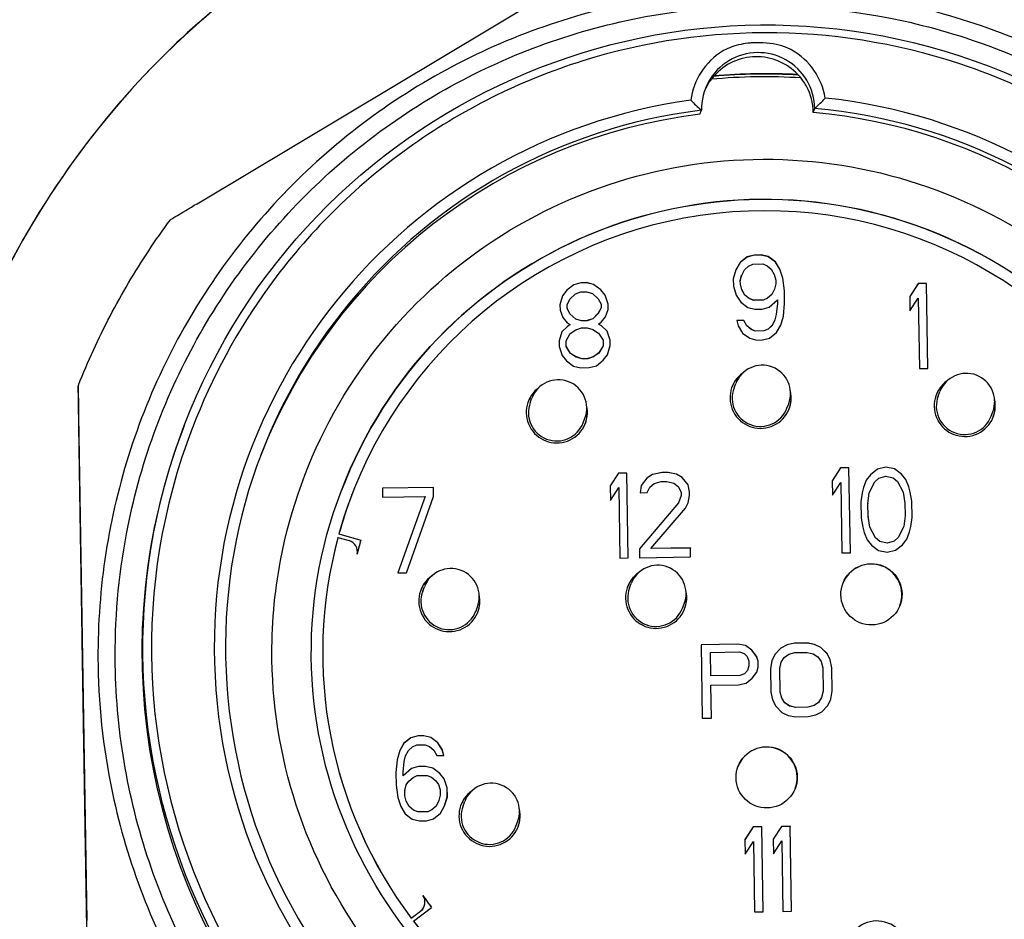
# Model space of a CAD drawing. Header units: inches. Extents: x 36 to 1719, y -84 to 1122.
# Tile 106 of 256: x 657.248 to 657.933, y 312.645 to 313.27. Entities that reach past the tile are written whole.
import ezdxf

# ---------------------------------------------------------------- set-up
doc = ezdxf.new("R2010")
doc.units = ezdxf.units.IN
doc.header["$LTSCALE"] = 48
doc.header["$MEASUREMENT"] = 0
doc.layers.add('Visible (ANSI)', color=7, linetype='Continuous', lineweight=30)

msp = doc.modelspace()

# ---------------------------------------------------------------- linework, layer by layer
at = {"layer": 'Visible (ANSI)'}
for p, q in [((657.37164, 313.14188), (657.67255, 313.32203)), ((657.73086, 313.23065), (657.73087, 313.23069)), ((657.78908, 313.23157), (657.78909, 313.23161)), ((657.72107, 313.20401), (657.72212, 313.20675)), ((657.7998, 313.20526), (657.80085, 313.208)), ((657.75378, 313.1048), (657.74892, 313.10096)), ((657.75379, 313.10484), (657.74893, 313.101)), ((657.75868, 313.10614), (657.75378, 313.1048)), ((657.75379, 313.10484), (657.75378, 313.1048)), ((657.75869, 313.10618), (657.75379, 313.10484)), ((657.7636, 313.10622), (657.75868, 313.10614)), ((657.75869, 313.10618), (657.75868, 313.10614)), ((657.76361, 313.10625), (657.75869, 313.10618)), ((657.76361, 313.10625), (657.7636, 313.10622)), ((657.76854, 313.10504), (657.7636, 313.10622)), ((657.76856, 313.10508), (657.76361, 313.10625)), ((657.76856, 313.10508), (657.76854, 313.10504)), ((657.77352, 313.10135), (657.76854, 313.10504)), ((657.77354, 313.10139), (657.76856, 313.10508)), ((657.74892, 313.10096), (657.74605, 313.0959)), ((657.74893, 313.101), (657.74606, 313.09592)), ((657.74893, 313.101), (657.74892, 313.10096)), ((657.75197, 313.09602), (657.75488, 313.09858)), ((657.75488, 313.09858), (657.75781, 313.09988)), ((657.75781, 313.09988), (657.7647, 313.09999)), ((657.7647, 313.09999), (657.76767, 313.09878)), ((657.76767, 313.09878), (657.77066, 313.09631)), ((657.77354, 313.10139), (657.77352, 313.10135)), ((657.77655, 313.09637), (657.77352, 313.10135)), ((657.77657, 313.09641), (657.77354, 313.10139)), ((657.74606, 313.09592), (657.74419, 313.08961)), ((657.74912, 313.08839), (657.75004, 313.09218)), ((657.74913, 313.08843), (657.75006, 313.09222)), ((657.75006, 313.09222), (657.75004, 313.09218)), ((657.75006, 313.09222), (657.75197, 313.09602)), ((657.77066, 313.09631), (657.77269, 313.09258)), ((657.77269, 313.09258), (657.77374, 313.08882)), ((657.77657, 313.09641), (657.77655, 313.09637)), ((657.77862, 313.09012), (657.77655, 313.09637)), ((657.77864, 313.09016), (657.77657, 313.09641)), ((657.77864, 313.09016), (657.77862, 313.09012)), ((657.77975, 313.08134), (657.77862, 313.09012)), ((657.77976, 313.08138), (657.77864, 313.09016)), ((657.6334, 313.08557), (657.62854, 313.08172)), ((657.63342, 313.08561), (657.62856, 313.08176)), ((657.6383, 313.08691), (657.6334, 313.08557)), ((657.63342, 313.08561), (657.6334, 313.08557)), ((657.63832, 313.08694), (657.63342, 313.08561)), ((657.64224, 313.08697), (657.6383, 313.08691)), ((657.63832, 313.08694), (657.6383, 313.08691)), ((657.64225, 313.08701), (657.63832, 313.08694)), ((657.64225, 313.08701), (657.64224, 313.08697)), ((657.64718, 313.08579), (657.64224, 313.08697)), ((657.64719, 313.08583), (657.64225, 313.08701)), ((657.64719, 313.08583), (657.64718, 313.08579)), ((657.65216, 313.0821), (657.64718, 313.08579)), ((657.65217, 313.08214), (657.64719, 313.08583)), ((657.74419, 313.08961), (657.74427, 313.08459)), ((657.74427, 313.08459), (657.74634, 313.07834)), ((657.74913, 313.08843), (657.74912, 313.08839)), ((657.74916, 313.08588), (657.74912, 313.08839)), ((657.74917, 313.08592), (657.74913, 313.08843)), ((657.74917, 313.08592), (657.74916, 313.08588)), ((657.7502, 313.08213), (657.74916, 313.08588)), ((657.75022, 313.08217), (657.74917, 313.08592)), ((657.77378, 313.08631), (657.77285, 313.08253)), ((657.77374, 313.08882), (657.77378, 313.08631)), ((657.87261, 313.08633), (657.86684, 313.07744)), ((657.87259, 313.08629), (657.86684, 313.07742)), ((657.8785, 313.08638), (657.87259, 313.08629)), ((657.87261, 313.08633), (657.87259, 313.08629)), ((657.87851, 313.08642), (657.87261, 313.08633)), ((657.87851, 313.08642), (657.8785, 313.08638)), ((657.87943, 313.02738), (657.8785, 313.08638)), ((657.87945, 313.02738), (657.87851, 313.08642)), ((657.62566, 313.07795), (657.62379, 313.07163)), ((657.62854, 313.08172), (657.62565, 313.07792)), ((657.62856, 313.08176), (657.62566, 313.07795)), ((657.62856, 313.08176), (657.62854, 313.08172)), ((657.63062, 313.07551), (657.6345, 313.07934)), ((657.6345, 313.07934), (657.63842, 313.08066)), ((657.63842, 313.08066), (657.64235, 313.08072)), ((657.64235, 313.08072), (657.64631, 313.07953)), ((657.64631, 313.07953), (657.65031, 313.07582)), ((657.65217, 313.08214), (657.65216, 313.0821)), ((657.65517, 313.07838), (657.65216, 313.0821)), ((657.65519, 313.07841), (657.65217, 313.08214)), ((657.65519, 313.07841), (657.65517, 313.07838)), ((657.65724, 313.07213), (657.65517, 313.07838)), ((657.65725, 313.07216), (657.65519, 313.07841)), ((657.74634, 313.07834), (657.74937, 313.07336)), ((657.75022, 313.08217), (657.7502, 313.08213)), ((657.75223, 313.07839), (657.7502, 313.08213)), ((657.75224, 313.07843), (657.75022, 313.08217)), ((657.75224, 313.07843), (657.75223, 313.07839)), ((657.75522, 313.07593), (657.75223, 313.07839)), ((657.75524, 313.07596), (657.75224, 313.07843)), ((657.77093, 313.07869), (657.76802, 313.07613)), ((657.77094, 313.07873), (657.76803, 313.07617)), ((657.77284, 313.08249), (657.77093, 313.07869)), ((657.77094, 313.07873), (657.77093, 313.07869)), ((657.77285, 313.08253), (657.77094, 313.07873)), ((657.77285, 313.08253), (657.77284, 313.08249)), ((657.77976, 313.08138), (657.77975, 313.08134)), ((657.77989, 313.07255), (657.77975, 313.08134)), ((657.7799, 313.07258), (657.77976, 313.08138)), ((657.86684, 313.07744), (657.867, 313.06739)), ((657.62379, 313.07163), (657.62385, 313.06787)), ((657.62871, 313.07171), (657.6287, 313.07167)), ((657.62874, 313.06916), (657.6287, 313.07167)), ((657.62871, 313.07171), (657.63062, 313.07551)), ((657.62875, 313.0692), (657.62871, 313.07171)), ((657.65031, 313.07582), (657.65233, 313.07209)), ((657.65233, 313.07209), (657.65237, 313.06957)), ((657.65725, 313.07216), (657.65724, 313.07213)), ((657.6573, 313.06836), (657.65724, 313.07213)), ((657.65731, 313.0684), (657.65725, 313.07216)), ((657.74937, 313.07336), (657.75435, 313.06967)), ((657.75435, 313.06967), (657.75929, 313.06849)), ((657.75524, 313.07596), (657.75522, 313.07593)), ((657.75819, 313.07472), (657.75522, 313.07593)), ((657.75821, 313.07475), (657.75524, 313.07596)), ((657.76508, 313.07483), (657.75819, 313.07472)), ((657.75821, 313.07475), (657.75819, 313.07472)), ((657.7651, 313.07486), (657.75821, 313.07475)), ((657.76421, 313.06857), (657.76911, 313.0699)), ((657.76802, 313.07613), (657.76508, 313.07483)), ((657.7651, 313.07486), (657.76508, 313.07483)), ((657.76803, 313.07617), (657.7651, 313.07486)), ((657.76803, 313.07617), (657.76802, 313.07613)), ((657.76911, 313.0699), (657.77494, 313.07502)), ((657.77498, 313.07251), (657.77412, 313.06495)), ((657.77494, 313.07502), (657.77498, 313.07251)), ((657.77904, 313.06374), (657.77989, 313.07255)), ((657.77906, 313.06378), (657.7799, 313.07258)), ((657.7799, 313.07258), (657.77989, 313.07255)), ((657.867, 313.06739), (657.87277, 313.07628)), ((657.87277, 313.07628), (657.87354, 313.02728)), ((657.62385, 313.06787), (657.6259, 313.06287)), ((657.6259, 313.06287), (657.62891, 313.05915)), ((657.62875, 313.0692), (657.62874, 313.06916)), ((657.63077, 313.06542), (657.62874, 313.06916)), ((657.63078, 313.06546), (657.62875, 313.0692)), ((657.63078, 313.06546), (657.63077, 313.06542)), ((657.63476, 313.06172), (657.63077, 313.06542)), ((657.63478, 313.06176), (657.63078, 313.06546)), ((657.65045, 313.06574), (657.64657, 313.0619)), ((657.65047, 313.06577), (657.64659, 313.06194)), ((657.65236, 313.06954), (657.65045, 313.06574)), ((657.65047, 313.06577), (657.65045, 313.06574)), ((657.65237, 313.06957), (657.65047, 313.06577)), ((657.65237, 313.06957), (657.65236, 313.06954)), ((657.65253, 313.05952), (657.65543, 313.06334)), ((657.65543, 313.06334), (657.65731, 313.0684)), ((657.75929, 313.06849), (657.76421, 313.06857)), ((657.77412, 313.06495), (657.77319, 313.06117)), ((657.77718, 313.05745), (657.77904, 313.06374)), ((657.77719, 313.05746), (657.77906, 313.06378)), ((657.77906, 313.06378), (657.77904, 313.06374)), ((657.62894, 313.0566), (657.62507, 313.05277)), ((657.62895, 313.05664), (657.62508, 313.05281)), ((657.62891, 313.05915), (657.6309, 313.05792)), ((657.63089, 313.05789), (657.62894, 313.0566)), ((657.62895, 313.05664), (657.62894, 313.0566)), ((657.6309, 313.05792), (657.62895, 313.05664)), ((657.6309, 313.05792), (657.63089, 313.05789)), ((657.63478, 313.06176), (657.63476, 313.06172)), ((657.63872, 313.06052), (657.63476, 313.06172)), ((657.63874, 313.06056), (657.63478, 313.06176)), ((657.64266, 313.06059), (657.63872, 313.06052)), ((657.63874, 313.06056), (657.63872, 313.06052)), ((657.64267, 313.06062), (657.63874, 313.06056)), ((657.64657, 313.0619), (657.64266, 313.06059)), ((657.64267, 313.06062), (657.64266, 313.06059)), ((657.64659, 313.06194), (657.64267, 313.06062)), ((657.64659, 313.06194), (657.64657, 313.0619)), ((657.65059, 313.05824), (657.65057, 313.0582)), ((657.65256, 313.05697), (657.65057, 313.0582)), ((657.65059, 313.05824), (657.65253, 313.05952)), ((657.65257, 313.05701), (657.65059, 313.05824)), ((657.65257, 313.05701), (657.65256, 313.05697)), ((657.65656, 313.05327), (657.65256, 313.05697)), ((657.65657, 313.0533), (657.65257, 313.05701)), ((657.75154, 313.06083), (657.74662, 313.06075)), ((657.74662, 313.06075), (657.74766, 313.05699)), ((657.75153, 313.06079), (657.74663, 313.06071)), ((657.74766, 313.05699), (657.7507, 313.05202)), ((657.75154, 313.06083), (657.75153, 313.06079)), ((657.75355, 313.05705), (657.75153, 313.06079)), ((657.75357, 313.05709), (657.75154, 313.06083)), ((657.75357, 313.05709), (657.75355, 313.05705)), ((657.75655, 313.05458), (657.75355, 313.05705)), ((657.75656, 313.05462), (657.75357, 313.05709)), ((657.77127, 313.05733), (657.76836, 313.05477)), ((657.77128, 313.05737), (657.76837, 313.05481)), ((657.77318, 313.06113), (657.77127, 313.05733)), ((657.77128, 313.05737), (657.77127, 313.05733)), ((657.77319, 313.06117), (657.77128, 313.05737)), ((657.77319, 313.06117), (657.77318, 313.06113)), ((657.77431, 313.05239), (657.77719, 313.05746)), ((657.62508, 313.05281), (657.62321, 313.04649)), ((657.62813, 313.04657), (657.631, 313.05164)), ((657.631, 313.05164), (657.6349, 313.05422)), ((657.6349, 313.05422), (657.63882, 313.05554)), ((657.63882, 313.05554), (657.64275, 313.0556)), ((657.64275, 313.0556), (657.64671, 313.05441)), ((657.64671, 313.05441), (657.65069, 313.05195)), ((657.65069, 313.05195), (657.65372, 313.04698)), ((657.65657, 313.0533), (657.65656, 313.05327)), ((657.65862, 313.04702), (657.65656, 313.05327)), ((657.65864, 313.04705), (657.65657, 313.0533)), ((657.7507, 313.05202), (657.75568, 313.04833)), ((657.75656, 313.05462), (657.75655, 313.05458)), ((657.75952, 313.05337), (657.75655, 313.05458)), ((657.75953, 313.05341), (657.75656, 313.05462)), ((657.76542, 313.05347), (657.75952, 313.05337)), ((657.75953, 313.05341), (657.75952, 313.05337)), ((657.76544, 313.05351), (657.75953, 313.05341)), ((657.76836, 313.05477), (657.76542, 313.05347)), ((657.76544, 313.05351), (657.76542, 313.05347)), ((657.76837, 313.05481), (657.76544, 313.05351)), ((657.76837, 313.05481), (657.76836, 313.05477)), ((657.76945, 313.04854), (657.77431, 313.05239)), ((657.62321, 313.04649), (657.62327, 313.04272)), ((657.62327, 313.04272), (657.62534, 313.03647)), ((657.62813, 313.04657), (657.62812, 313.04653)), ((657.62818, 313.04276), (657.62812, 313.04653)), ((657.62819, 313.0428), (657.62813, 313.04657)), ((657.62819, 313.0428), (657.62818, 313.04276)), ((657.63121, 313.03779), (657.62818, 313.04276)), ((657.63122, 313.03782), (657.62819, 313.0428)), ((657.65376, 313.04317), (657.65089, 313.0381)), ((657.65378, 313.04321), (657.6509, 313.03814)), ((657.65372, 313.04698), (657.65378, 313.04321)), ((657.65378, 313.04321), (657.65376, 313.04317)), ((657.65682, 313.03697), (657.65868, 313.04325)), ((657.65683, 313.03697), (657.6587, 313.04329)), ((657.65864, 313.04705), (657.65862, 313.04702)), ((657.65868, 313.04325), (657.65862, 313.04702)), ((657.6587, 313.04329), (657.65864, 313.04705)), ((657.6587, 313.04329), (657.65868, 313.04325)), ((657.75568, 313.04833), (657.76062, 313.04715)), ((657.76062, 313.04715), (657.76455, 313.04721)), ((657.76455, 313.04721), (657.76945, 313.04854)), ((657.62534, 313.03647), (657.62835, 313.03275)), ((657.63122, 313.03782), (657.63121, 313.03779)), ((657.63518, 313.03534), (657.63121, 313.03779)), ((657.6352, 313.03537), (657.63122, 313.03782)), ((657.64699, 313.03552), (657.64308, 313.0342)), ((657.64701, 313.03556), (657.64309, 313.03424)), ((657.65089, 313.0381), (657.64699, 313.03552)), ((657.64701, 313.03556), (657.64699, 313.03552)), ((657.6509, 313.03814), (657.64701, 313.03556)), ((657.6509, 313.03814), (657.65089, 313.0381)), ((657.65394, 313.03316), (657.65683, 313.03697)), ((657.62835, 313.03275), (657.63333, 313.02906)), ((657.63333, 313.02906), (657.63827, 313.02788)), ((657.6352, 313.03537), (657.63518, 313.03534)), ((657.63914, 313.03414), (657.63518, 313.03534)), ((657.63916, 313.03418), (657.6352, 313.03537)), ((657.64308, 313.0342), (657.63914, 313.03414)), ((657.63916, 313.03418), (657.63914, 313.03414)), ((657.64309, 313.03424), (657.63916, 313.03418)), ((657.64309, 313.03424), (657.64308, 313.0342)), ((657.64418, 313.02798), (657.64908, 313.02931)), ((657.64908, 313.02931), (657.65394, 313.03316)), ((657.63827, 313.02788), (657.64418, 313.02798)), ((657.87354, 313.02728), (657.87945, 313.02738)), ((657.28925, 313.01587), (657.28888, 313.01491)), ((657.74476, 313.01387), (657.74595, 313.01697)), ((657.8866, 313.00824), (657.88779, 313.01135)), ((657.60317, 313.00375), (657.60436, 313.00685)), ((657.78153, 312.99979), (657.78272, 313.00289)), ((657.2952, 312.6438), (657.28962, 312.99447)), ((657.92337, 312.99416), (657.92456, 312.99727)), ((657.36277, 312.98781), (657.36197, 312.98571)), ((657.63994, 312.98967), (657.64113, 312.99277)), ((657.3685, 312.98625), (657.36831, 312.98576)), ((657.66444, 312.95467), (657.65867, 312.94578)), ((657.66442, 312.95463), (657.65867, 312.94577)), ((657.67033, 312.95473), (657.66442, 312.95463)), ((657.66444, 312.95467), (657.66442, 312.95463)), ((657.67034, 312.95476), (657.66444, 312.95467)), ((657.67034, 312.95476), (657.67033, 312.95473)), ((657.67127, 312.89572), (657.67033, 312.95473)), ((657.67128, 312.89572), (657.67034, 312.95476)), ((657.68806, 312.95375), (657.68417, 312.95118)), ((657.68808, 312.95379), (657.68418, 312.95121)), ((657.69493, 312.95512), (657.68806, 312.95375)), ((657.68808, 312.95379), (657.68806, 312.95375)), ((657.69495, 312.95515), (657.68808, 312.95379)), ((657.69887, 312.95518), (657.69493, 312.95512)), ((657.69495, 312.95515), (657.69493, 312.95512)), ((657.69888, 312.95522), (657.69495, 312.95515)), ((657.69888, 312.95522), (657.69887, 312.95518)), ((657.70479, 312.95402), (657.69887, 312.95518)), ((657.70481, 312.95405), (657.69888, 312.95522)), ((657.70481, 312.95405), (657.70479, 312.95402)), ((657.70877, 312.95157), (657.70479, 312.95402)), ((657.70878, 312.9516), (657.70481, 312.95405)), ((657.81873, 312.9583), (657.81296, 312.94941)), ((657.81871, 312.95826), (657.81296, 312.9494)), ((657.82462, 312.95835), (657.81871, 312.95826)), ((657.81873, 312.9583), (657.81871, 312.95826)), ((657.82463, 312.95839), (657.81873, 312.9583)), ((657.82463, 312.95839), (657.82462, 312.95835)), ((657.82556, 312.89935), (657.82462, 312.95835)), ((657.82557, 312.89935), (657.82463, 312.95839)), ((657.83946, 312.95356), (657.83657, 312.94975)), ((657.83948, 312.9536), (657.83658, 312.94979)), ((657.84432, 312.95741), (657.83946, 312.95356)), ((657.83948, 312.9536), (657.83946, 312.95356)), ((657.84434, 312.95745), (657.83948, 312.9536)), ((657.85021, 312.95876), (657.84432, 312.95741)), ((657.84434, 312.95745), (657.84432, 312.95741)), ((657.85022, 312.9588), (657.84434, 312.95745)), ((657.85022, 312.9588), (657.85021, 312.95876)), ((657.85613, 312.9576), (657.85021, 312.95876)), ((657.85615, 312.95763), (657.85022, 312.9588)), ((657.85615, 312.95763), (657.85613, 312.9576)), ((657.86111, 312.95391), (657.85613, 312.9576)), ((657.86113, 312.95394), (657.85615, 312.95763)), ((657.86113, 312.95394), (657.86111, 312.95391)), ((657.86412, 312.95018), (657.86111, 312.95391)), ((657.86414, 312.95022), (657.86113, 312.95394)), ((657.68418, 312.95121), (657.68032, 312.94613)), ((657.68417, 312.95118), (657.68032, 312.9461)), ((657.68418, 312.95121), (657.68417, 312.95118)), ((657.68625, 312.94496), (657.68916, 312.94752)), ((657.68916, 312.94752), (657.69406, 312.94886)), ((657.69406, 312.94886), (657.698, 312.94892)), ((657.698, 312.94892), (657.70294, 312.94774)), ((657.70294, 312.94774), (657.70593, 312.94528)), ((657.70878, 312.9516), (657.70877, 312.95157)), ((657.71279, 312.9466), (657.70877, 312.95157)), ((657.7128, 312.94664), (657.70878, 312.9516)), ((657.7128, 312.94664), (657.71279, 312.9466)), ((657.71385, 312.94159), (657.71279, 312.9466)), ((657.71386, 312.94163), (657.7128, 312.94664)), ((657.81296, 312.94941), (657.81312, 312.93936)), ((657.81312, 312.93936), (657.81889, 312.94825)), ((657.81889, 312.94825), (657.81967, 312.89925)), ((657.83658, 312.94979), (657.83469, 312.94473)), ((657.83869, 312.94102), (657.84251, 312.94862)), ((657.84251, 312.94862), (657.84542, 312.95118)), ((657.84542, 312.95118), (657.85032, 312.95252)), ((657.85032, 312.95252), (657.85526, 312.95134)), ((657.85526, 312.95134), (657.85825, 312.94887)), ((657.85825, 312.94887), (657.86231, 312.9414)), ((657.86414, 312.95022), (657.86412, 312.95018)), ((657.86617, 312.94519), (657.86412, 312.95018)), ((657.86619, 312.94523), (657.86414, 312.95022)), ((657.47925, 312.93967), (657.47926, 312.93971)), ((657.53584, 312.94476), (657.50041, 312.94419)), ((657.53583, 312.94472), (657.50041, 312.94416)), ((657.50041, 312.94419), (657.50051, 312.93791)), ((657.53584, 312.94476), (657.53583, 312.94472)), ((657.53593, 312.93844), (657.53583, 312.94472)), ((657.53594, 312.93848), (657.53584, 312.94476)), ((657.65867, 312.94578), (657.65883, 312.93573)), ((657.65883, 312.93573), (657.6646, 312.94462)), ((657.6646, 312.94462), (657.66538, 312.89563)), ((657.68032, 312.94613), (657.67942, 312.94109)), ((657.67942, 312.94109), (657.68434, 312.94116)), ((657.68434, 312.94116), (657.68625, 312.94496)), ((657.70593, 312.94528), (657.70796, 312.94154)), ((657.70796, 312.94154), (657.708, 312.93903)), ((657.71386, 312.94163), (657.71385, 312.94159)), ((657.71389, 312.93908), (657.71385, 312.94159)), ((657.7139, 312.93912), (657.71386, 312.94163)), ((657.83377, 312.94094), (657.83289, 312.93465)), ((657.83469, 312.94473), (657.83377, 312.94094)), ((657.83781, 312.93343), (657.83868, 312.94098)), ((657.83783, 312.93347), (657.83869, 312.94102)), ((657.83869, 312.94102), (657.83868, 312.94098)), ((657.86231, 312.9414), (657.86341, 312.93388)), ((657.86619, 312.94523), (657.86617, 312.94519)), ((657.86722, 312.94144), (657.86617, 312.94519)), ((657.86723, 312.94148), (657.86619, 312.94523)), ((657.86723, 312.94148), (657.86722, 312.94144)), ((657.8683, 312.93517), (657.86722, 312.94144)), ((657.86831, 312.93521), (657.86723, 312.94148)), ((657.50051, 312.93791), (657.53004, 312.93838)), ((657.53004, 312.93838), (657.51119, 312.88531)), ((657.5171, 312.8854), (657.53594, 312.93848)), ((657.5171, 312.8854), (657.53593, 312.93844)), ((657.53594, 312.93848), (657.53593, 312.93844)), ((657.70611, 312.93397), (657.67905, 312.90213)), ((657.7061, 312.93393), (657.67905, 312.90211)), ((657.70611, 312.93397), (657.7061, 312.93393)), ((657.708, 312.93903), (657.70611, 312.93397)), ((657.71109, 312.93028), (657.713, 312.93408)), ((657.71299, 312.93405), (657.71389, 312.93908)), ((657.713, 312.93408), (657.7139, 312.93912)), ((657.7139, 312.93912), (657.71389, 312.93908)), ((657.83289, 312.93465), (657.83307, 312.92334)), ((657.83783, 312.93347), (657.83781, 312.93343)), ((657.83795, 312.92464), (657.83781, 312.93343)), ((657.83797, 312.92468), (657.83783, 312.93347)), ((657.86341, 312.93388), (657.86355, 312.92508)), ((657.86831, 312.93521), (657.8683, 312.93517)), ((657.86848, 312.92387), (657.8683, 312.93517)), ((657.86849, 312.9239), (657.86831, 312.93521)), ((657.68693, 312.90225), (657.71109, 312.93028)), ((657.83307, 312.92334), (657.83415, 312.91708)), ((657.83797, 312.92468), (657.83795, 312.92464)), ((657.83906, 312.91712), (657.83795, 312.92464)), ((657.83907, 312.91715), (657.83797, 312.92468)), ((657.86355, 312.92508), (657.86269, 312.91753)), ((657.8676, 312.91757), (657.86848, 312.92387)), ((657.86761, 312.91761), (657.86849, 312.9239)), ((657.86849, 312.9239), (657.86848, 312.92387)), ((657.47024, 312.91239), (657.47025, 312.91243)), ((657.47024, 312.91239), (657.48541, 312.90816)), ((657.47025, 312.91243), (657.48542, 312.9082)), ((657.83415, 312.91708), (657.83519, 312.91332)), ((657.83519, 312.91332), (657.83724, 312.90833)), ((657.83907, 312.91715), (657.83906, 312.91712)), ((657.84311, 312.90964), (657.83906, 312.91712)), ((657.84313, 312.90968), (657.83907, 312.91715)), ((657.86268, 312.91749), (657.85886, 312.90989)), ((657.86269, 312.91753), (657.85887, 312.90993)), ((657.86269, 312.91753), (657.86268, 312.91749)), ((657.8648, 312.90877), (657.86669, 312.91382)), ((657.86667, 312.91378), (657.8676, 312.91757)), ((657.86669, 312.91382), (657.86761, 312.91761)), ((657.86761, 312.91761), (657.8676, 312.91757)), ((657.46953, 312.90981), (657.46954, 312.90984)), ((657.46954, 312.90984), (657.47725, 312.90777)), ((657.48541, 312.90816), (657.48542, 312.9082)), ((657.83724, 312.90833), (657.84025, 312.90461)), ((657.84313, 312.90968), (657.84311, 312.90964)), ((657.8461, 312.90717), (657.84311, 312.90964)), ((657.84612, 312.90721), (657.84313, 312.90968)), ((657.84612, 312.90721), (657.8461, 312.90717)), ((657.85105, 312.906), (657.8461, 312.90717)), ((657.85106, 312.90603), (657.84612, 312.90721)), ((657.85595, 312.90733), (657.85105, 312.906)), ((657.85106, 312.90603), (657.85105, 312.906)), ((657.85596, 312.90737), (657.85106, 312.90603)), ((657.85886, 312.90989), (657.85595, 312.90733)), ((657.85596, 312.90737), (657.85595, 312.90733)), ((657.85887, 312.90993), (657.85596, 312.90737)), ((657.85887, 312.90993), (657.85886, 312.90989)), ((657.86191, 312.90495), (657.8648, 312.90877)), ((657.67905, 312.90213), (657.67915, 312.89584)), ((657.71447, 312.90265), (657.68691, 312.90221)), ((657.68693, 312.90225), (657.68691, 312.90221)), ((657.71448, 312.90269), (657.68693, 312.90225)), ((657.71448, 312.90269), (657.71447, 312.90265)), ((657.71457, 312.89641), (657.71447, 312.90265)), ((657.71458, 312.89641), (657.71448, 312.90269)), ((657.81967, 312.89925), (657.82557, 312.89935)), ((657.84025, 312.90461), (657.84524, 312.90092)), ((657.84524, 312.90092), (657.85116, 312.89975)), ((657.85116, 312.89975), (657.85704, 312.9011)), ((657.85704, 312.9011), (657.86191, 312.90495)), ((657.66538, 312.89563), (657.67128, 312.89572)), ((657.67915, 312.89584), (657.71458, 312.89641)), ((657.51119, 312.88531), (657.5171, 312.8854)), ((657.52848, 312.87263), (657.52967, 312.87574)), ((657.67216, 312.87491), (657.67335, 312.87802)), ((657.56525, 312.85855), (657.56644, 312.86166)), ((657.70893, 312.86083), (657.71012, 312.86394)), ((657.74744, 312.8359), (657.72185, 312.83549)), ((657.74742, 312.83586), (657.72185, 312.83546)), ((657.72185, 312.83549), (657.72266, 312.78432)), ((657.72833, 312.83015), (657.72832, 312.83011)), ((657.72833, 312.83015), (657.74859, 312.83047)), ((657.72859, 312.81382), (657.72833, 312.83015)), ((657.74744, 312.8359), (657.74742, 312.83586)), ((657.75277, 312.83486), (657.74742, 312.83586)), ((657.75279, 312.83489), (657.74744, 312.8359)), ((657.74859, 312.83047), (657.75181, 312.82943)), ((657.75279, 312.83489), (657.75277, 312.83486)), ((657.75709, 312.83166), (657.75277, 312.83486)), ((657.7571, 312.8317), (657.75279, 312.83489)), ((657.7571, 312.8317), (657.75709, 312.83166)), ((657.76036, 312.82735), (657.75709, 312.83166)), ((657.76037, 312.82739), (657.7571, 312.8317)), ((657.77733, 312.83307), (657.77313, 312.82865)), ((657.77734, 312.83311), (657.77315, 312.82868)), ((657.78156, 312.83531), (657.77733, 312.83307)), ((657.77734, 312.83311), (657.77733, 312.83307)), ((657.78157, 312.83535), (657.77734, 312.83311)), ((657.78687, 312.83649), (657.78156, 312.83531)), ((657.78157, 312.83535), (657.78156, 312.83531)), ((657.78688, 312.83652), (657.78157, 312.83535)), ((657.7954, 312.83662), (657.78687, 312.83649)), ((657.78688, 312.83652), (657.78687, 312.83649)), ((657.79541, 312.83666), (657.78688, 312.83652)), ((657.79541, 312.83666), (657.7954, 312.83662)), ((657.80075, 312.83562), (657.7954, 312.83662)), ((657.80076, 312.83566), (657.79541, 312.83666)), ((657.80076, 312.83566), (657.80075, 312.83562)), ((657.80505, 312.83351), (657.80075, 312.83562)), ((657.80506, 312.83355), (657.80076, 312.83566)), ((657.80506, 312.83355), (657.80505, 312.83351)), ((657.80938, 312.82922), (657.80505, 312.83351)), ((657.80939, 312.82926), (657.80506, 312.83355)), ((657.72858, 312.81378), (657.72832, 312.83011)), ((657.75181, 312.82943), (657.75397, 312.82729)), ((657.75397, 312.82729), (657.75509, 312.82404)), ((657.75509, 312.82404), (657.75514, 312.82077)), ((657.76037, 312.82739), (657.76036, 312.82735)), ((657.76147, 312.8241), (657.76036, 312.82735)), ((657.76149, 312.82414), (657.76037, 312.82739)), ((657.76149, 312.82414), (657.76147, 312.8241)), ((657.76154, 312.81975), (657.76147, 312.8241)), ((657.76156, 312.81979), (657.76149, 312.82414)), ((657.77108, 312.82429), (657.7701, 312.81883)), ((657.77315, 312.82868), (657.77108, 312.82429)), ((657.77313, 312.82865), (657.77108, 312.82428)), ((657.77315, 312.82868), (657.77313, 312.82865)), ((657.7765, 312.81894), (657.7775, 312.82331)), ((657.7775, 312.82331), (657.77748, 312.82327)), ((657.7775, 312.82331), (657.77958, 312.82661)), ((657.77958, 312.82661), (657.78274, 312.82884)), ((657.78274, 312.82884), (657.78699, 312.82999)), ((657.78699, 312.82999), (657.79552, 312.83013)), ((657.79552, 312.83013), (657.7998, 312.82911)), ((657.7998, 312.82911), (657.80303, 312.82698)), ((657.80303, 312.82698), (657.80522, 312.82375)), ((657.80522, 312.82375), (657.80635, 312.81941)), ((657.80939, 312.82926), (657.80938, 312.82922)), ((657.81158, 312.8249), (657.80938, 312.82922)), ((657.8116, 312.82494), (657.80939, 312.82926)), ((657.8116, 312.82494), (657.81158, 312.8249)), ((657.81273, 312.81947), (657.81158, 312.8249)), ((657.81275, 312.81951), (657.8116, 312.82494)), ((657.75411, 312.81745), (657.75202, 312.81524)), ((657.75413, 312.81749), (657.75203, 312.81528)), ((657.75413, 312.81749), (657.75411, 312.81745)), ((657.75514, 312.82077), (657.75413, 312.81749)), ((657.75741, 312.8121), (657.76054, 312.8165)), ((657.76054, 312.8165), (657.76156, 312.81979)), ((657.76054, 312.8165), (657.76154, 312.81975)), ((657.76156, 312.81979), (657.76154, 312.81975)), ((657.7701, 312.81883), (657.77036, 312.8025)), ((657.77649, 312.8189), (657.77748, 312.82327)), ((657.7765, 312.81894), (657.77649, 312.8189)), ((657.77675, 312.80257), (657.77649, 312.8189)), ((657.77676, 312.8026), (657.7765, 312.81894)), ((657.80635, 312.81941), (657.80661, 312.80308)), ((657.81275, 312.81951), (657.81273, 312.81947)), ((657.81299, 312.80314), (657.81273, 312.81947)), ((657.81301, 312.80318), (657.81275, 312.81951)), ((657.74884, 312.8141), (657.72858, 312.81378)), ((657.72859, 312.81382), (657.72858, 312.81378)), ((657.74885, 312.81414), (657.72859, 312.81382)), ((657.75202, 312.81524), (657.74884, 312.8141)), ((657.74885, 312.81414), (657.74884, 312.8141)), ((657.75203, 312.81528), (657.74885, 312.81414)), ((657.75203, 312.81528), (657.75202, 312.81524)), ((657.7532, 312.80876), (657.75741, 312.8121)), ((657.7287, 312.80729), (657.72868, 312.80725)), ((657.72905, 312.78442), (657.72868, 312.80725)), ((657.7287, 312.80729), (657.74789, 312.80759)), ((657.72906, 312.78442), (657.7287, 312.80729)), ((657.74789, 312.80759), (657.7532, 312.80876)), ((657.80661, 312.80308), (657.80562, 312.79871)), ((657.81202, 312.79769), (657.81299, 312.80314)), ((657.81203, 312.79772), (657.81301, 312.80318)), ((657.81301, 312.80318), (657.81299, 312.80314)), ((657.77036, 312.8025), (657.77152, 312.79708)), ((657.77152, 312.79708), (657.77372, 312.79275)), ((657.77676, 312.8026), (657.77675, 312.80257)), ((657.77788, 312.79823), (657.77675, 312.80257)), ((657.7779, 312.79827), (657.77676, 312.8026)), ((657.7779, 312.79827), (657.77788, 312.79823)), ((657.78007, 312.795), (657.77788, 312.79823)), ((657.78008, 312.79503), (657.7779, 312.79827)), ((657.8056, 312.79867), (657.80352, 312.79537)), ((657.80562, 312.79871), (657.80353, 312.7954)), ((657.80562, 312.79871), (657.8056, 312.79867)), ((657.80997, 312.79333), (657.81203, 312.79772)), ((657.77372, 312.79275), (657.77805, 312.78847)), ((657.78008, 312.79503), (657.78007, 312.795)), ((657.7833, 312.79287), (657.78007, 312.795)), ((657.78331, 312.79291), (657.78008, 312.79503)), ((657.78331, 312.79291), (657.7833, 312.79287)), ((657.78758, 312.79185), (657.7833, 312.79287)), ((657.78759, 312.79189), (657.78331, 312.79291)), ((657.79611, 312.79198), (657.78758, 312.79185)), ((657.78759, 312.79189), (657.78758, 312.79185)), ((657.79612, 312.79202), (657.78759, 312.79189)), ((657.80036, 312.79314), (657.79611, 312.79198)), ((657.79612, 312.79202), (657.79611, 312.79198)), ((657.80037, 312.79318), (657.79612, 312.79202)), ((657.80352, 312.79537), (657.80036, 312.79314)), ((657.80037, 312.79318), (657.80036, 312.79314)), ((657.80353, 312.7954), (657.80037, 312.79318)), ((657.80353, 312.7954), (657.80352, 312.79537)), ((657.80577, 312.78891), (657.80997, 312.79333)), ((657.72266, 312.78432), (657.72906, 312.78442)), ((657.77805, 312.78847), (657.78235, 312.78636)), ((657.78235, 312.78636), (657.7877, 312.78535)), ((657.7877, 312.78535), (657.79623, 312.78549)), ((657.79623, 312.78549), (657.80154, 312.78666)), ((657.80154, 312.78666), (657.80577, 312.78891)), ((657.52028, 312.77076), (657.51542, 312.76692)), ((657.5203, 312.7708), (657.51544, 312.76695)), ((657.52518, 312.7721), (657.52028, 312.77076)), ((657.5203, 312.7708), (657.52028, 312.77076)), ((657.5252, 312.77213), (657.5203, 312.7708)), ((657.52912, 312.77216), (657.52518, 312.7721)), ((657.5252, 312.77213), (657.52518, 312.7721)), ((657.52913, 312.7722), (657.5252, 312.77213)), ((657.52913, 312.7722), (657.52912, 312.77216)), ((657.53406, 312.77098), (657.52912, 312.77216)), ((657.53407, 312.77102), (657.52913, 312.7722)), ((657.53407, 312.77102), (657.53406, 312.77098)), ((657.53904, 312.76729), (657.53406, 312.77098)), ((657.53905, 312.76733), (657.53407, 312.77102)), ((657.51256, 312.76188), (657.5107, 312.75557)), ((657.51544, 312.76695), (657.51256, 312.76188)), ((657.51542, 312.76692), (657.51256, 312.76186)), ((657.51544, 312.76695), (657.51542, 312.76692)), ((657.51656, 312.75817), (657.51847, 312.76197)), ((657.51847, 312.76197), (657.52138, 312.76453)), ((657.52138, 312.76453), (657.52431, 312.76584)), ((657.52431, 312.76584), (657.53022, 312.76593)), ((657.53022, 312.76593), (657.53319, 312.76472)), ((657.53319, 312.76472), (657.53618, 312.76226)), ((657.53618, 312.76226), (657.53821, 312.75852)), ((657.53905, 312.76733), (657.53904, 312.76729)), ((657.54207, 312.76231), (657.53904, 312.76729)), ((657.54209, 312.76235), (657.53905, 312.76733)), ((657.54209, 312.76235), (657.54207, 312.76231)), ((657.54311, 312.7586), (657.54207, 312.76231)), ((657.54313, 312.7586), (657.54209, 312.76235)), ((657.5107, 312.75557), (657.50985, 312.74676)), ((657.51562, 312.75435), (657.51655, 312.75814)), ((657.51564, 312.75439), (657.51656, 312.75817)), ((657.51656, 312.75817), (657.51655, 312.75814)), ((657.53821, 312.75852), (657.54313, 312.7586)), ((657.51476, 312.7468), (657.51562, 312.75435)), ((657.51477, 312.74684), (657.51564, 312.75439)), ((657.52062, 312.74941), (657.5148, 312.74429)), ((657.52064, 312.74944), (657.51481, 312.74432)), ((657.51564, 312.75439), (657.51562, 312.75435)), ((657.52552, 312.75074), (657.52062, 312.74941)), ((657.52064, 312.74944), (657.52062, 312.74941)), ((657.52554, 312.75078), (657.52064, 312.74944)), ((657.53044, 312.75082), (657.52552, 312.75074)), ((657.52554, 312.75078), (657.52552, 312.75074)), ((657.53046, 312.75086), (657.52554, 312.75078)), ((657.53046, 312.75086), (657.53044, 312.75082)), ((657.53538, 312.74964), (657.53044, 312.75082)), ((657.5354, 312.74968), (657.53046, 312.75086)), ((657.5354, 312.74968), (657.53538, 312.74964)), ((657.54036, 312.74595), (657.53538, 312.74964)), ((657.54038, 312.74599), (657.5354, 312.74968)), ((657.50985, 312.74676), (657.50999, 312.73797)), ((657.51477, 312.74684), (657.51476, 312.7468)), ((657.5148, 312.74429), (657.51476, 312.7468)), ((657.51481, 312.74432), (657.51477, 312.74684)), ((657.51481, 312.74432), (657.5148, 312.74429)), ((657.51881, 312.74062), (657.52172, 312.74318)), ((657.52172, 312.74318), (657.52465, 312.74448)), ((657.52465, 312.74448), (657.53154, 312.74459)), ((657.53154, 312.74459), (657.53451, 312.74338)), ((657.53451, 312.74338), (657.53751, 312.74091)), ((657.54038, 312.74599), (657.54036, 312.74595)), ((657.54338, 312.74223), (657.54036, 312.74595)), ((657.54339, 312.74226), (657.54038, 312.74599)), ((657.54339, 312.74226), (657.54338, 312.74223)), ((657.54544, 312.73598), (657.54338, 312.74223)), ((657.54546, 312.73601), (657.54339, 312.74226)), ((657.50999, 312.73797), (657.51111, 312.72919)), ((657.51594, 312.73425), (657.51686, 312.73804)), ((657.51596, 312.73429), (657.51688, 312.73807)), ((657.51688, 312.73807), (657.51686, 312.73804)), ((657.51688, 312.73807), (657.51881, 312.74062)), ((657.53751, 312.74091), (657.53951, 312.73843)), ((657.53951, 312.73843), (657.54056, 312.73468)), ((657.54056, 312.73468), (657.54062, 312.73091)), ((657.54546, 312.73601), (657.54544, 312.73598)), ((657.54554, 312.7297), (657.54544, 312.73598)), ((657.54556, 312.72973), (657.54546, 312.73601)), ((657.51111, 312.72919), (657.51318, 312.72294)), ((657.51596, 312.73429), (657.51594, 312.73425)), ((657.516, 312.73048), (657.51594, 312.73425)), ((657.51602, 312.73052), (657.51596, 312.73429)), ((657.51602, 312.73052), (657.516, 312.73048)), ((657.51704, 312.72673), (657.516, 312.73048)), ((657.51706, 312.72677), (657.51602, 312.73052)), ((657.54062, 312.73091), (657.53969, 312.72713)), ((657.54368, 312.72341), (657.54554, 312.7297)), ((657.54369, 312.72342), (657.54556, 312.72973)), ((657.54556, 312.72973), (657.54554, 312.7297)), ((657.51318, 312.72294), (657.51621, 312.71796)), ((657.51706, 312.72677), (657.51704, 312.72673)), ((657.51907, 312.72299), (657.51704, 312.72673)), ((657.51909, 312.72303), (657.51706, 312.72677)), ((657.51909, 312.72303), (657.51907, 312.72299)), ((657.52207, 312.72053), (657.51907, 312.72299)), ((657.52208, 312.72056), (657.51909, 312.72303)), ((657.53486, 312.72073), (657.53193, 312.71943)), ((657.53487, 312.72077), (657.53194, 312.71946)), ((657.53777, 312.72329), (657.53486, 312.72073)), ((657.53487, 312.72077), (657.53486, 312.72073)), ((657.53779, 312.72333), (657.53487, 312.72077)), ((657.53968, 312.72709), (657.53777, 312.72329)), ((657.53779, 312.72333), (657.53777, 312.72329)), ((657.53969, 312.72713), (657.53779, 312.72333)), ((657.53969, 312.72713), (657.53968, 312.72709)), ((657.54082, 312.71835), (657.54369, 312.72342)), ((657.55644, 312.72346), (657.55763, 312.72656)), ((657.51621, 312.71796), (657.5212, 312.71427)), ((657.5212, 312.71427), (657.52614, 312.71309)), ((657.52208, 312.72056), (657.52207, 312.72053)), ((657.52504, 312.71932), (657.52207, 312.72053)), ((657.52505, 312.71936), (657.52208, 312.72056)), ((657.53193, 312.71943), (657.52504, 312.71932)), ((657.52505, 312.71936), (657.52504, 312.71932)), ((657.53194, 312.71946), (657.52505, 312.71936)), ((657.53106, 312.71317), (657.53596, 312.7145)), ((657.53194, 312.71946), (657.53193, 312.71943)), ((657.53596, 312.7145), (657.54082, 312.71835)), ((657.52614, 312.71309), (657.53106, 312.71317)), ((657.59321, 312.70938), (657.5944, 312.71248)), ((657.75812, 312.70889), (657.75235, 312.70001)), ((657.75811, 312.70886), (657.75236, 312.69999)), ((657.76401, 312.70895), (657.75811, 312.70886)), ((657.75812, 312.70889), (657.75811, 312.70886)), ((657.76402, 312.70899), (657.75812, 312.70889)), ((657.76402, 312.70899), (657.76401, 312.70895)), ((657.76495, 312.64994), (657.76401, 312.70895)), ((657.76496, 312.64994), (657.76402, 312.70899)), ((657.7778, 312.70921), (657.77204, 312.70032)), ((657.77779, 312.70917), (657.77204, 312.7003)), ((657.78369, 312.70926), (657.77779, 312.70917)), ((657.7778, 312.70921), (657.77779, 312.70917)), ((657.78371, 312.7093), (657.7778, 312.70921)), ((657.78371, 312.7093), (657.78369, 312.70926)), ((657.78463, 312.65025), (657.78369, 312.70926)), ((657.78465, 312.65025), (657.78371, 312.7093)), ((657.77204, 312.70032), (657.7722, 312.69027)), ((657.75235, 312.70001), (657.75251, 312.68996)), ((657.75251, 312.68996), (657.75828, 312.69884)), ((657.75828, 312.69884), (657.75906, 312.64985)), ((657.7722, 312.69027), (657.77796, 312.69916)), ((657.77796, 312.69916), (657.77874, 312.65016)), ((657.52212, 312.64335), (657.53463, 312.65292)), ((657.52949, 312.65372), (657.52951, 312.65376)), ((657.52049, 312.64545), (657.52687, 312.65024)), ((657.52049, 312.64545), (657.5205, 312.64549)), ((657.5205, 312.64549), (657.52688, 312.65028)), ((657.75906, 312.64985), (657.76496, 312.64994)), ((657.77874, 312.65016), (657.78465, 312.65025))]:
    msp.add_line(p, q, dxfattribs=at)
for centre in [(657.76434, 313.00993), (657.90617, 313.00431), (657.62275, 312.99981), (657.54805, 312.8687), (657.69173, 312.87098), (657.57602, 312.71952)]:
    msp.add_arc(centre, 0.01969, 339.04633, 159.04633, dxfattribs=at)
for centre, major_axis, ratio, start_param, end_param in [((657.76432, 312.82542), (-0.5515, 0.21119), 0.99994, 5.60626, 6.282524), ((657.76152, 313.20756), (-0.02474, 0.04025), 0.999984, 0, 0.887195), ((657.76149, 313.20747), (0.03937, 0.00053), 0.999956, 0, 3.146593), ((657.76152, 313.20756), (0.04661, 0.00773), 0.999971, 0, 0.887195), ((657.76039, 313.20461), (-0.02953, 0.02604), 0.999954, 4.618534, 6.283185), ((657.76623, 312.83038), (0.37324, -0.14293), 0.99994, 1.873945, 2.030025), ((657.76623, 312.83038), (0.37502, -0.14361), 0.99994, 1.878644, 2.025396), ((657.76633, 312.83066), (0.37502, -0.14361), 0.99994, 1.879819, 2.024947), ((657.76043, 313.20473), (-0.03523, 0.01757), 0.999941, 0, 0.059676), ((657.76043, 313.20473), (0.03937, 0.00053), 0.999956, 0, 0.481088), ((657.76746, 312.83361), (-0.35847, 0.13727), 0.99994, 5.216001, 11.255135), ((657.76743, 312.83353), (-0.35112, 0.13446), 0.99994, 5.19888, 11.272257), ((657.76638, 312.83078), (-0.35112, 0.13446), 0.99994, 5.19888, 6.279278), ((657.76638, 312.83078), (0.35112, -0.13446), 0.99994, 0.003908, 1.847479), ((657.76603, 312.82986), (-0.29413, 0.11263), 0.99994, 3.141794, 6.282984), ((657.76604, 312.82989), (-0.28678, 0.10982), 0.99994, 4.072958, 6.376793), ((657.76322, 313.00703), (-0.01218, 0.01742), 0.999978, 0, 4.331631), ((657.76315, 313.00683), (-0.01982, 0.0077), 0.99994, 5.724976, 6.283185), ((657.90506, 313.0014), (-0.01218, 0.01742), 0.999978, 0, 4.331631), ((657.90498, 313.0012), (-0.01982, 0.0077), 0.99994, 5.724976, 6.283185), ((657.62164, 312.99691), (-0.01218, 0.01742), 0.999978, 0, 4.331631), ((657.62156, 312.99671), (-0.01982, 0.0077), 0.99994, 5.724976, 6.283185), ((657.76315, 313.00683), (0.01838, -0.00704), 0.99994, 3.141593, 6.283185), ((657.76315, 313.00683), (0.02085, 0.00417), 0.999974, 5.724976, 6.283185), ((657.90498, 313.0012), (0.01838, -0.00704), 0.99994, 3.141593, 6.283185), ((657.62156, 312.99671), (0.01838, -0.00704), 0.99994, 3.141593, 6.283185), ((657.90498, 313.0012), (0.02085, 0.00417), 0.999974, 5.724976, 6.283185), ((657.62156, 312.99671), (0.02085, 0.00417), 0.999974, 5.724976, 6.283185), ((657.7664, 312.83084), (-0.40443, 0.15487), 0.99994, 0, 3.141593), ((657.76723, 312.833), (0.39892, -0.15276), 0.99994, 3.141593, 6.283185), ((657.76603, 312.82986), (-0.28678, 0.10982), 0.99994, 0, 0.093607), ((657.76603, 312.82986), (-0.28678, 0.10982), 0.99994, 0.102334, 1.009905), ((657.76604, 312.82989), (-0.28678, 0.10982), 0.99994, 0.102334, 1.009905), ((657.4752, 312.90016), (0.00765, -0.00185), 0.999942, 0, 1.544477), ((657.76604, 312.82989), (-0.27207, 0.10419), 0.99994, 0.093607, 0.128653), ((657.76603, 312.82986), (-0.27207, 0.10419), 0.99994, 0.093607, 0.127548), ((657.84013, 312.87024), (-0.01982, 0.0077), 0.99994, 3.151755, 6.283185), ((657.69062, 312.86807), (-0.01218, 0.01742), 0.999978, 0, 4.331631), ((657.69054, 312.86787), (-0.01982, 0.0077), 0.99994, 5.724976, 6.283185), ((657.54694, 312.86579), (-0.01218, 0.01742), 0.999978, 0, 4.331631), ((657.54686, 312.86559), (-0.01982, 0.0077), 0.99994, 5.724976, 6.283185), ((657.54686, 312.86559), (0.01838, -0.00704), 0.99994, 3.141593, 6.283185), ((657.69054, 312.86787), (0.01838, -0.00704), 0.99994, 3.141593, 6.283185), ((657.69054, 312.86787), (0.02085, 0.00417), 0.999974, 5.724976, 6.283185), ((657.54686, 312.86559), (0.02085, 0.00417), 0.999974, 5.724976, 6.283185), ((657.76734, 312.74309), (-0.01982, 0.0077), 0.99994, 3.151755, 6.283185), ((657.5749, 312.71662), (-0.01218, 0.01742), 0.999978, 0, 4.331631), ((657.57483, 312.71642), (-0.01982, 0.0077), 0.99994, 5.724976, 6.283185), ((657.76604, 312.82989), (0.28678, -0.10982), 0.99994, 4.160224, 6.289526), ((657.57483, 312.71642), (0.01838, -0.00704), 0.99994, 3.141593, 6.283185), ((657.76603, 312.82986), (0.28678, -0.10982), 0.99994, 4.160224, 6.283185), ((657.57483, 312.71642), (0.02085, 0.00417), 0.999974, 5.724976, 6.283185), ((657.52215, 312.65657), (0.00473, -0.0063), 0.999974, 0, 1.544477), ((657.76604, 312.82989), (0.27207, -0.10419), 0.99994, 4.125179, 4.160224), ((657.76603, 312.82986), (-0.27207, 0.10419), 0.99994, 0.98598, 1.018559), ((657.52214, 312.65653), (0.00735, -0.00282), 0.99994, 5.722294, 6.283185), ((657.84407, 312.62225), (-0.01982, 0.0077), 0.99994, 3.151755, 6.283185)]:
    msp.add_ellipse(centre, major_axis=major_axis, ratio=ratio, start_param=start_param, end_param=end_param, dxfattribs=at)
for centre, major_axis, ratio in [((657.76721, 312.83294), (-0.40443, 0.15487), 0.99994), ((657.76607, 312.82997), (0.29413, -0.11263), 0.99994), ((657.84021, 312.87044), (0.02126, 0.00034), 0.999956), ((657.76742, 312.7433), (0.02126, 0.00034), 0.999956)]:
    msp.add_ellipse(centre, major_axis=major_axis, ratio=ratio, dxfattribs=at)
for points, knots in [([(657.46671, 313.33547), (657.4193, 313.30766), (657.37632, 313.27376), (657.28917, 313.18394), (657.24494, 313.11747), (657.20136, 313.00795), (657.19048, 312.96984), (657.1766, 312.89306), (657.1736, 312.8544), (657.17479, 312.77948), (657.17902, 312.74091), (657.19534, 312.66449), (657.20742, 312.62666), (657.25446, 312.51826), (657.30079, 312.45291), (657.39076, 312.36541), (657.4348, 312.33267), (657.48307, 312.30618)], [-3.829059, -3.829059, -3.829059, -3.829059, -3.426449, -3.426449, -2.855521, -2.855521, -2.570057, -2.570057, -2.284593, -2.284593, -1.999129, -1.999129, -1.713665, -1.713665, -1.142736, -1.142736, -0.740127, -0.740127, -0.740127, -0.740127]), ([(657.30288, 312.82092), (657.30209, 312.87026), (657.30927, 312.91971), (657.33882, 313.01387), (657.36119, 313.05855), (657.41886, 313.13863), (657.45415, 313.17401), (657.53408, 313.23188), (657.57871, 313.25436), (657.67279, 313.28415), (657.72223, 313.29145), (657.82091, 313.29014), (657.87013, 313.28152), (657.96339, 313.24923), (658.0074, 313.22556), (658.08577, 313.16558), (658.12011, 313.12927), (658.17562, 313.04768), (658.1968, 313.00242), (658.22383, 312.90751), (658.22969, 312.85788), (658.22549, 312.75929), (658.21544, 312.71034), (658.18045, 312.61807), (658.15551, 312.57477), (658.09326, 312.49819), (658.05597, 312.46493), (657.97279, 312.41183), (657.92693, 312.39199), (657.83126, 312.36774), (657.78149, 312.36334), (657.68305, 312.37041), (657.63441, 312.38189), (657.5432, 312.41957), (657.50064, 312.44576), (657.42591, 312.51022), (657.39375, 312.54847), (657.34309, 312.63316), (657.3246, 312.67958), (657.30707, 312.75832), (657.30338, 312.7896), (657.30288, 312.82092)], [0, 0, 0, 0, 0.319998, 0.319998, 0.639996, 0.639996, 0.959994, 0.959994, 1.279993, 1.279993, 1.599993, 1.599993, 1.919995, 1.919995, 2.239998, 2.239998, 2.56, 2.56, 2.88, 2.88, 3.2, 3.2, 3.519998, 3.519998, 3.839995, 3.839995, 4.159994, 4.159994, 4.479993, 4.479993, 4.799994, 4.799994, 5.119996, 5.119996, 5.439998, 5.439998, 5.76, 5.76, 6.08, 6.08, 6.283185, 6.283185, 6.283185, 6.283185]), ([(657.31483, 312.8215), (657.3156, 312.77342), (657.32412, 312.72548), (657.35582, 312.63469), (657.37899, 312.59186), (657.43764, 312.51564), (657.47311, 312.48228), (657.55275, 312.42838), (657.59692, 312.40786), (657.68947, 312.38176), (657.73785, 312.37617), (657.83392, 312.3805), (657.8816, 312.39042), (657.97142, 312.42475), (658.01356, 312.44916), (658.08803, 312.51), (658.12035, 312.54643), (658.17189, 312.62761), (658.19111, 312.67235), (658.2145, 312.76562), (658.21867, 312.81414), (658.21153, 312.91004), (658.20023, 312.9574), (658.16328, 313.04619), (658.13765, 313.08759), (658.07465, 313.16025), (658.0373, 313.19149), (657.95464, 313.24065), (657.90935, 313.25855), (657.81543, 313.27921), (657.76681, 313.28196), (657.67116, 313.27203), (657.62414, 313.25935), (657.53647, 313.21983), (657.49583, 313.19301), (657.42504, 313.12792), (657.39491, 313.08967), (657.34819, 313.00562), (657.33161, 312.95983), (657.31698, 312.8826), (657.31435, 312.85202), (657.31483, 312.8215)], [0, 0, 0, 0, 0.32, 0.32, 0.64, 0.64, 0.96, 0.96, 1.28, 1.28, 1.6, 1.6, 1.920001, 1.920001, 2.240001, 2.240001, 2.560001, 2.560001, 2.88, 2.88, 3.2, 3.2, 3.52, 3.52, 3.84, 3.84, 4.16, 4.16, 4.48, 4.48, 4.800001, 4.800001, 5.120001, 5.120001, 5.440001, 5.440001, 5.760001, 5.760001, 6.08, 6.08, 6.283185, 6.283185, 6.283185, 6.283185]), ([(658.16633, 312.68073), (658.18263, 312.72327), (658.19205, 312.76844), (658.19621, 312.85947), (658.19095, 312.90532), (658.16626, 312.99303), (658.14685, 313.03489), (658.09582, 313.1104), (658.06422, 313.14402), (657.99204, 313.19964), (657.95146, 313.22162), (657.86544, 313.25171), (657.82002, 313.25982), (657.7289, 313.26132), (657.68323, 313.25473), (657.59627, 313.22749), (657.55499, 313.20687), (657.48101, 313.15366), (657.44832, 313.1211), (657.39971, 313.05406), (657.38182, 313.02103), (657.3685, 312.98625)], [2.760006, 2.760006, 2.760006, 2.760006, 3.080005, 3.080005, 3.400004, 3.400004, 3.720004, 3.720004, 4.040004, 4.040004, 4.360005, 4.360005, 4.680006, 4.680006, 5.000007, 5.000007, 5.320007, 5.320007, 5.640007, 5.640007, 5.901599, 5.901599, 5.901599, 5.901599]), ([(657.78496, 313.24857), (657.78396, 313.24914), (657.78284, 313.24969), (657.77719, 313.25204), (657.77151, 313.25333), (657.76421, 313.2537), (657.76339, 313.25373), (657.76224, 313.25374), (657.76191, 313.25374), (657.76131, 313.25374), (657.76105, 313.25374), (657.76078, 313.25373), (657.76051, 313.25373), (657.76023, 313.25372), (657.75957, 313.25371), (657.75918, 313.25369), (657.75782, 313.25363), (657.75684, 313.25356), (657.75378, 313.25327), (657.7517, 313.25297), (657.74502, 313.25161), (657.74102, 313.25018), (657.73749, 313.24823), (657.73713, 313.24802), (657.73678, 313.24781)], [0.3991509, 0.3991509, 0.3991509, 0.3991509, 0.413118, 0.413118, 0.4633573, 0.4633573, 0.4696982, 0.4696982, 0.4721926, 0.4721926, 0.474238, 0.474238, 0.474238, 0.4763021, 0.4763021, 0.479238, 0.479238, 0.4865814, 0.4865814, 0.5021229, 0.5021229, 0.5371024, 0.5371024, 0.5412574, 0.5412574, 0.5412574, 0.5412574]), ([(657.73087, 313.23069), (657.73087, 313.23069), (657.73078, 313.23059), (657.73041, 313.23018), (657.73012, 313.22983), (657.72931, 313.22884), (657.72875, 313.22811), (657.72741, 313.22619), (657.72664, 313.22498), (657.72568, 313.22324), (657.72544, 313.22277), (657.7252, 313.2223)], [0, 0, 0, 0, 0.00547246, 0.00547246, 0.01187834, 0.01187834, 0.02030728, 0.02030728, 0.03060036, 0.03060036, 0.03423549, 0.03423549, 0.03423549, 0.03423549]), ([(657.79509, 313.22341), (657.7948, 313.22395), (657.7945, 313.22448), (657.79343, 313.22625), (657.79261, 313.22743), (657.79115, 313.22935), (657.79052, 313.23009), (657.78975, 313.23094), (657.78951, 313.2312), (657.78918, 313.23153), (657.7891, 313.23162), (657.78909, 313.23161)], [0.09549486, 0.09549486, 0.09549486, 0.09549486, 0.09972002, 0.09972002, 0.10999636, 0.10999636, 0.1191165, 0.1191165, 0.1244697, 0.1244697, 0.12956745, 0.12956745, 0.12956745, 0.12956745]), ([(657.42371, 312.82485), (657.42429, 312.78832), (657.43077, 312.75189), (657.45485, 312.68291), (657.47246, 312.65036), (657.51702, 312.59245), (657.54397, 312.5671), (657.60449, 312.52615), (657.63805, 312.51056), (657.70837, 312.49072), (657.74513, 312.48648), (657.81813, 312.48977), (657.85435, 312.4973), (657.92261, 312.52339), (657.95462, 312.54194), (658.0112, 312.58817), (658.03576, 312.61584), (658.07493, 312.67752), (658.08953, 312.71152), (658.1073, 312.78239), (658.11047, 312.81926), (658.10505, 312.89212), (658.09646, 312.92811), (658.06838, 312.99557), (658.04891, 313.02703), (658.00104, 313.08224), (657.97266, 313.10598), (657.90985, 313.14333), (657.87544, 313.15693), (657.80408, 313.17263), (657.76714, 313.17472), (657.69446, 313.16717), (657.65873, 313.15754), (657.59212, 313.12751), (657.56124, 313.10713), (657.50745, 313.05768), (657.48455, 313.02861), (657.44906, 312.96475), (657.43646, 312.92996), (657.42534, 312.87127), (657.42334, 312.84804), (657.42371, 312.82485)], [0, 0, 0, 0, 0.320003, 0.320003, 0.640003, 0.640003, 0.960002, 0.960002, 1.279998, 1.279998, 1.599995, 1.599995, 1.919993, 1.919993, 2.239992, 2.239992, 2.559994, 2.559994, 2.879997, 2.879997, 3.200001, 3.200001, 3.520003, 3.520003, 3.840003, 3.840003, 4.160001, 4.160001, 4.479998, 4.479998, 4.799994, 4.799994, 5.119992, 5.119992, 5.439992, 5.439992, 5.759995, 5.759995, 6.079998, 6.079998, 6.283185, 6.283185, 6.283185, 6.283185]), ([(657.35317, 313.13076), (657.35318, 313.13077), (657.35323, 313.1308), (657.35342, 313.13092), (657.3536, 313.13103), (657.35439, 313.13151), (657.35541, 313.13213), (657.3607, 313.13532), (657.36666, 313.1389), (657.37164, 313.14188)], [-0.24577943, -0.24577943, -0.24577943, -0.24577943, -0.24342626, -0.24342626, -0.24057759, -0.24057759, -0.23135458, -0.23135458, -0.18708943, -0.18708943, -0.18708943, -0.18708943]), ([(657.28925, 313.01587), (657.2925, 313.02404), (657.29596, 313.03212), (657.3033, 313.04809), (657.30717, 313.05599), (657.31532, 313.07156), (657.3196, 313.07925), (657.32854, 313.09438), (657.3332, 313.10184), (657.34291, 313.11649), (657.34795, 313.12369), (657.35317, 313.13076)], [0.3947911, 0.3947911, 0.3947911, 0.3947911, 0.4463142, 0.4463142, 0.4978373, 0.4978373, 0.5493604, 0.5493604, 0.6008835, 0.6008835, 0.6524066, 0.6524066, 0.6524066, 0.6524066]), ([(657.28888, 313.01491), (657.28888, 313.01491), (657.28888, 313.01484), (657.28888, 313.01462), (657.28888, 313.0144), (657.28889, 313.01348), (657.28891, 313.01229), (657.28897, 313.00773), (657.28904, 313.00338), (657.2891, 312.99912)], [0, 0, 0, 0, 0.00241164, 0.00241164, 0.00526031, 0.00526031, 0.01448332, 0.01448332, 0.04470519, 0.04470519, 0.04470519, 0.04470519]), ([(657.28962, 312.99447), (657.28953, 313.00027), (657.28942, 313.00721), (657.28931, 313.01333), (657.28928, 313.0145), (657.28927, 313.0154), (657.28926, 313.0156), (657.28925, 313.01581), (657.28925, 313.01587), (657.28925, 313.01587)], [-0.05874847, -0.05874847, -0.05874847, -0.05874847, -0.01448332, -0.01448332, -0.00526031, -0.00526031, -0.00241164, -0.00241164, -0.0000029, -0.0000029, -0.0000029, -0.0000029])]:
    msp.add_open_spline(points, degree=3, knots=knots, dxfattribs=at)
for points in [[(657.71469, 313.2138), (657.71704, 313.2114), (657.71951, 313.20905), (657.72212, 313.20675)], [(657.80085, 313.208), (657.80341, 313.21038), (657.80582, 313.21281), (657.80812, 313.21528)]]:
    msp.add_open_spline(points, degree=3, dxfattribs=at)
for points, weights in [([(657.2891, 312.99912), (657.29056, 312.90537), (657.29195, 312.81792)], [1.56646110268, 1.62205505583, 1.62205505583]), ([(657.29195, 312.81792), (657.29334, 312.73048), (657.29486, 312.63691)], [1.62234181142, 1.62234181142, 1.56673803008])]:
    msp.add_rational_spline(points, weights, degree=2, dxfattribs=at)

doc.saveas('drawing.dxf')
